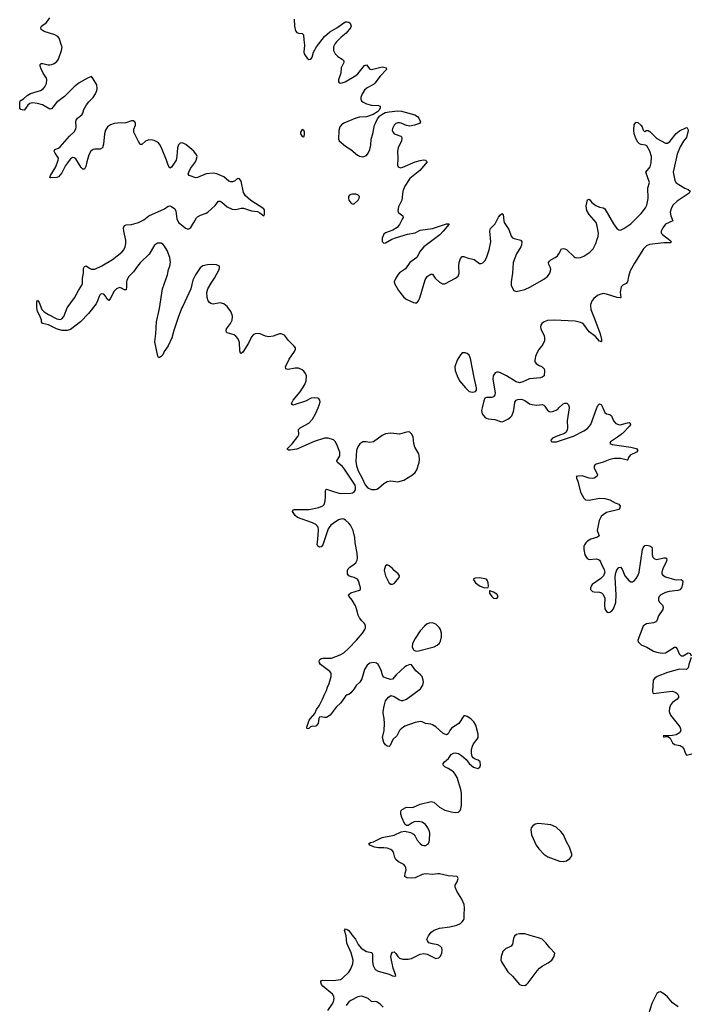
# Model space of a CAD drawing. Header units: inches. Extents: x 1682510 to 1839368, y 640758 to 791543.
# Tile 127 of 186: x 1818125 to 1825833, y 653142 to 664463. Entities that reach past the tile are written whole.
import ezdxf

# ---------------------------------------------------------------- set-up
doc = ezdxf.new("R2010")
doc.units = ezdxf.units.IN
doc.header["$MEASUREMENT"] = 0
for name, color, linetype in [('B8616', 7, 'Continuous'), ('B8625', 7, 'Continuous'), ('B8626', 7, 'Continuous')]:
    doc.layers.add(name, color=color, linetype=linetype)

msp = doc.modelspace()

# ---------------------------------------------------------------- linework, layer by layer
at = {"layer": 'B8616', "color": 6, "elevation": 400}
for points in [[(1820000, 663044), (1819990, 663046), (1819970, 663043), (1819950, 663024), (1819940, 662990), (1819930, 662890), (1819922, 662850), (1819870, 662768), (1819850, 662756), (1819830, 662790), (1819814, 662850), (1819755, 662990), (1819733, 663032), (1819716, 663050), (1819670, 663074), (1819650, 663080), (1819610, 663082), (1819570, 663067), (1819530, 663027), (1819510, 663030), (1819490, 663061), (1819437, 663170), (1819436, 663204), (1819454, 663250), (1819457, 663270), (1819450, 663290), (1819430, 663302), (1819410, 663300), (1819344, 663276), (1819250, 663275), (1819210, 663271), (1819170, 663256), (1819134, 663230), (1819110, 663192), (1819098, 663150), (1819087, 663033), (1819077, 662990), (1819050, 662976), (1818990, 662976), (1818971, 662970), (1818943, 662950), (1818919, 662910), (1818896, 662830), (1818885, 662775), (1818870, 662746), (1818850, 662745), (1818830, 662765), (1818770, 662862), (1818750, 662875), (1818730, 662878), (1818710, 662863), (1818652, 662788), (1818610, 662704), (1818570, 662656), (1818550, 662647), (1818484, 662644), (1818470, 662650), (1818477, 662670), (1818539, 662770), (1818568, 662850), (1818569, 662870), (1818563, 662883), (1818531, 662930), (1818522, 662950), (1818530, 662970), (1818570, 662985), (1818590, 663001), (1818697, 663123), (1818750, 663175), (1818770, 663210), (1818772, 663230), (1818768, 663288), (1818775, 663310), (1818790, 663330), (1818838, 663370), (1818849, 663390), (1818862, 663430), (1818894, 663486), (1818920, 663520), (1818970, 663570), (1818996, 663610), (1819013, 663650), (1819017, 663670), (1819010, 663714), (1818970, 663785), (1818950, 663810), (1818910, 663793), (1818810, 663737), (1818750, 663692), (1818640, 663580), (1818548, 663510), (1818510, 663461), (1818490, 663440), (1818482, 663438), (1818470, 663436), (1818386, 663486), (1818330, 663500), (1818270, 663506), (1818241, 663499), (1818218, 663482), (1818190, 663441), (1818175, 663425), (1818154, 663426), (1818137, 663430), (1818125, 663445), (1818127, 663513), (1818130, 663530), (1818170, 663554), (1818210, 663590), (1818250, 663613), (1818365, 663650), (1818394, 663670), (1818412, 663690), (1818433, 663730), (1818438, 663770), (1818433, 663790), (1818394, 663850), (1818370, 663900), (1818360, 663930), (1818359, 663950), (1818370, 663961), (1818390, 663961), (1818450, 663944), (1818470, 663943), (1818493, 663947), (1818520, 663960), (1818550, 663981), (1818570, 664010), (1818607, 664110), (1818611, 664150), (1818607, 664167), (1818578, 664250), (1818563, 664270), (1818530, 664290), (1818406, 664326), (1818373, 664350), (1818366, 664374), (1818376, 664390), (1818433, 664430), (1818470, 664484)], [(1820000, 661171), (1819990, 661149), (1819949, 661050), (1819897, 660890), (1819875, 660805), (1819830, 660714), (1819784, 660650), (1819769, 660610), (1819752, 660590), (1819730, 660578), (1819721, 660581), (1819713, 660593), (1819679, 660759), (1819691, 660850), (1819698, 660990), (1819730, 661141), (1819765, 661370), (1819823, 661530), (1819837, 661590), (1819852, 661630), (1819858, 661670), (1819852, 661730), (1819821, 661810), (1819790, 661859), (1819770, 661882), (1819750, 661893), (1819710, 661892), (1819676, 661870), (1819613, 661767), (1819510, 661669), (1819477, 661630), (1819434, 661566), (1819381, 661510), (1819358, 661470), (1819352, 661450), (1819354, 661386), (1819350, 661359), (1819330, 661359), (1819296, 661376), (1819270, 661383), (1819236, 661370), (1819210, 661340), (1819170, 661260), (1819150, 661235), (1819130, 661250), (1819110, 661285), (1819090, 661306), (1819070, 661312), (1819050, 661304), (1819038, 661282), (1819020, 661230), (1819002, 661198), (1818914, 661086), (1818822, 660990), (1818710, 660900), (1818670, 660888), (1818610, 660890), (1818547, 660910), (1818455, 660955), (1818386, 660970), (1818376, 660990), (1818374, 661010), (1818360, 661050), (1818329, 661110), (1818321, 661150), (1818322, 661218), (1818324, 661230), (1818330, 661237), (1818350, 661213), (1818380, 661130), (1818404, 661104), (1818454, 661074), (1818550, 661025), (1818590, 661015), (1818610, 661023), (1818631, 661049), (1818672, 661150), (1818755, 661265), (1818800, 661350), (1818838, 661410), (1818845, 661430), (1818847, 661493), (1818858, 661550), (1818857, 661603), (1818870, 661624), (1818890, 661632), (1818926, 661606), (1818950, 661596), (1818990, 661596), (1819070, 661632), (1819190, 661706), (1819298, 661790), (1819321, 661819), (1819337, 661850), (1819345, 661890), (1819346, 661930), (1819323, 662030), (1819319, 662070), (1819330, 662096), (1819350, 662104), (1819410, 662109), (1819490, 662130), (1819550, 662162), (1819610, 662207), (1819790, 662290), (1819830, 662318), (1819850, 662324), (1819870, 662317), (1819907, 662287), (1819920, 662260), (1819930, 662174), (1819950, 662130), (1820000, 662092)]]:
    msp.add_lwpolyline(points, dxfattribs=at)
at = {"layer": 'B8625', "color": 6, "elevation": 400}
for points in [[(1821668, 653072), (1821717, 653143), (1821732, 653170), (1821741, 653210), (1821737, 653230), (1821719, 653259), (1821610, 653350), (1821594, 653370), (1821585, 653395), (1821588, 653412), (1821610, 653419), (1821730, 653417), (1821812, 653428), (1821836, 653444), (1821909, 653511), (1821931, 653549), (1821953, 653607), (1821958, 653650), (1821934, 653734), (1821885, 653845), (1821878, 653930), (1821859, 653990), (1821869, 654010), (1821890, 654003), (1821910, 653989), (1821941, 653941), (1821986, 653890), (1822014, 653830), (1822050, 653788), (1822110, 653748), (1822170, 653736), (1822176, 653730), (1822182, 653710), (1822179, 653630), (1822188, 653590), (1822210, 653544), (1822244, 653524), (1822370, 653490), (1822410, 653469), (1822435, 653465), (1822448, 653472), (1822416, 653556), (1822392, 653688), (1822397, 653723), (1822410, 653743), (1822430, 653746), (1822450, 653725), (1822471, 653691), (1822490, 653673), (1822530, 653660), (1822590, 653661), (1822630, 653668), (1822730, 653717), (1822770, 653727), (1822810, 653718), (1822910, 653670), (1822942, 653678), (1822963, 653697), (1822977, 653730), (1822982, 653770), (1822976, 653790), (1822957, 653810), (1822930, 653826), (1822870, 653836), (1822829, 653850), (1822812, 653870), (1822806, 653890), (1822822, 653930), (1822854, 653970), (1822890, 653995), (1822950, 654017), (1823070, 654034), (1823150, 654053), (1823190, 654072), (1823211, 654089), (1823225, 654110), (1823232, 654130), (1823235, 654165), (1823238, 654250), (1823233, 654290), (1823208, 654350), (1823150, 654441), (1823129, 654490), (1823129, 654510), (1823152, 654550), (1823166, 654590), (1823153, 654610), (1823050, 654620), (1822950, 654641), (1822930, 654643), (1822870, 654635), (1822790, 654643), (1822750, 654634), (1822670, 654596), (1822630, 654591), (1822576, 654596), (1822553, 654613), (1822554, 654650), (1822566, 654690), (1822565, 654710), (1822556, 654730), (1822539, 654750), (1822479, 654779), (1822448, 654808), (1822435, 654830), (1822421, 654890), (1822408, 654910), (1822390, 654923), (1822350, 654937), (1822310, 654942), (1822250, 654940), (1822202, 654950), (1822150, 654970), (1822139, 654990), (1822157, 655003), (1822190, 655010), (1822290, 655061), (1822430, 655085), (1822510, 655124), (1822550, 655133), (1822617, 655117), (1822650, 655098), (1822670, 655074), (1822694, 655030), (1822728, 654990), (1822750, 654972), (1822770, 654967), (1822790, 654969), (1822822, 654990), (1822833, 655010), (1822837, 655030), (1822838, 655110), (1822834, 655130), (1822818, 655170), (1822790, 655210), (1822750, 655235), (1822710, 655243), (1822661, 655239), (1822638, 655230), (1822590, 655199), (1822570, 655199), (1822553, 655213), (1822518, 655290), (1822506, 655330), (1822505, 655355), (1822509, 655370), (1822520, 655380), (1822570, 655407), (1822630, 655404), (1822650, 655409), (1822730, 655442), (1822854, 655474), (1822885, 655465), (1822950, 655407), (1823010, 655376), (1823090, 655354), (1823132, 655348), (1823167, 655353), (1823186, 655370), (1823196, 655390), (1823205, 655430), (1823203, 655570), (1823197, 655610), (1823154, 655750), (1823132, 655790), (1823110, 655816), (1823050, 655854), (1823011, 655871), (1822992, 655890), (1822992, 655910), (1823009, 655931), (1823052, 655968), (1823084, 656016), (1823110, 656030), (1823130, 656033), (1823170, 656025), (1823203, 656003), (1823255, 655955), (1823291, 655910), (1823341, 655870), (1823390, 655855), (1823413, 655867), (1823422, 655890), (1823416, 655930), (1823395, 655950), (1823362, 655962), (1823337, 655977), (1823326, 655990), (1823318, 656030), (1823318, 656070), (1823330, 656110), (1823343, 656137), (1823385, 656190), (1823394, 656210), (1823393, 656250), (1823368, 656350), (1823346, 656390), (1823310, 656426), (1823270, 656452), (1823250, 656459), (1823230, 656457), (1823172, 656370), (1823090, 656319), (1823069, 656291), (1823050, 656252), (1823030, 656241), (1823010, 656247), (1822990, 656260), (1822910, 656333), (1822870, 656357), (1822850, 656363), (1822790, 656370), (1822750, 656389), (1822732, 656392), (1822670, 656384), (1822550, 656339), (1822508, 656310), (1822489, 656290), (1822460, 656230), (1822415, 656185), (1822383, 656117), (1822370, 656105), (1822350, 656111), (1822330, 656125), (1822310, 656152), (1822294, 656210), (1822314, 656290), (1822320, 656370), (1822316, 656430), (1822302, 656490), (1822302, 656510), (1822313, 656570), (1822331, 656630), (1822365, 656675), (1822390, 656691), (1822430, 656682), (1822490, 656641), (1822510, 656635), (1822530, 656635), (1822570, 656649), (1822733, 656770), (1822759, 656810), (1822767, 656850), (1822764, 656870), (1822750, 656910), (1822733, 656930), (1822678, 656978), (1822630, 657044), (1822610, 657049), (1822570, 657035), (1822550, 657022), (1822453, 656930), (1822410, 656881), (1822390, 656876), (1822347, 656887), (1822310, 656905), (1822300, 656920), (1822275, 656990), (1822246, 657050), (1822226, 657066), (1822190, 657073), (1822150, 657065), (1822120, 657040), (1822090, 656990), (1822056, 656884), (1822035, 656845), (1821993, 656807), (1821970, 656770), (1821930, 656723), (1821910, 656706), (1821890, 656700), (1821870, 656684), (1821817, 656610), (1821763, 656557), (1821694, 656466), (1821650, 656438), (1821630, 656438), (1821590, 656449), (1821570, 656444), (1821562, 656430), (1821555, 656370), (1821530, 656342), (1821510, 656338), (1821490, 656342), (1821467, 656333), (1821450, 656315), (1821429, 656309), (1821425, 656330), (1821453, 656410), (1821466, 656430), (1821516, 656484), (1821537, 656530), (1821566, 656574), (1821605, 656650), (1821623, 656697), (1821652, 656750), (1821664, 656790), (1821682, 656830), (1821704, 656910), (1821705, 656950), (1821691, 656970), (1821583, 657050), (1821570, 657070), (1821568, 657090), (1821574, 657106), (1821590, 657117), (1821610, 657121), (1821710, 657123), (1821810, 657159), (1821850, 657183), (1821910, 657237), (1821997, 657330), (1822064, 657410), (1822091, 657450), (1822099, 657470), (1822101, 657490), (1822096, 657510), (1822086, 657526), (1822056, 657550), (1822030, 657584), (1822017, 657617), (1821998, 657690), (1821984, 657724), (1821947, 657787), (1821912, 657830), (1821903, 657850), (1821930, 657873), (1822030, 657902), (1822041, 657910), (1822043, 657930), (1822020, 658010), (1822006, 658030), (1821970, 658050), (1821937, 658057), (1821910, 658070), (1821893, 658093), (1821892, 658130), (1821901, 658150), (1821920, 658170), (1821970, 658202), (1821990, 658220), (1822005, 658250), (1822008, 658272), (1822005, 658330), (1821981, 658450), (1821978, 658510), (1821956, 658590), (1821928, 658650), (1821910, 658673), (1821869, 658710), (1821850, 658720), (1821830, 658723), (1821790, 658712), (1821729, 658671), (1821703, 658650), (1821672, 658610), (1821610, 658426), (1821590, 658404), (1821570, 658398), (1821550, 658409), (1821543, 658430), (1821552, 658488), (1821559, 658599), (1821555, 658630), (1821545, 658645), (1821530, 658658), (1821490, 658677), (1821318, 658738), (1821290, 658762), (1821259, 658810), (1821270, 658826), (1821278, 658830), (1821451, 658831), (1821565, 658855), (1821608, 658872), (1821624, 658890), (1821633, 658910), (1821641, 658970), (1821639, 659041), (1821643, 659057), (1821650, 659065), (1821730, 659037), (1821810, 659017), (1821930, 659018), (1821950, 659023), (1821970, 659035), (1821983, 659057), (1821986, 659090), (1821979, 659110), (1821850, 659306), (1821830, 659330), (1821777, 659370), (1821770, 659390), (1821803, 659450), (1821806, 659470), (1821803, 659490), (1821770, 659579), (1821750, 659612), (1821730, 659631), (1821670, 659653), (1821630, 659652), (1821510, 659613), (1821310, 659526), (1821232, 659512), (1821213, 659513), (1821202, 659522), (1821198, 659530), (1821255, 659585), (1821322, 659670), (1821334, 659694), (1821330, 659752), (1821349, 659771), (1821450, 659825), (1821490, 659870), (1821523, 659930), (1821554, 660000)], [(1823441, 660000), (1823435, 659970), (1823441, 659930), (1823470, 659894), (1823490, 659880), (1823510, 659874), (1823586, 659866), (1823650, 659843), (1823670, 659841), (1823690, 659846), (1823737, 659870), (1823768, 659892), (1823783, 659910), (1823801, 659959), (1823807, 660000)], [(1824174, 660000), (1824190, 659973), (1824210, 659960), (1824230, 659956), (1824250, 659958), (1824290, 659975), (1824313, 659990), (1824324, 660000)], [(1824439, 660000), (1824419, 659850), (1824423, 659770), (1824417, 659743), (1824402, 659718), (1824379, 659701), (1824330, 659688), (1824248, 659650), (1824231, 659630), (1824234, 659614), (1824248, 659608), (1824295, 659610), (1824490, 659673), (1824610, 659736), (1824650, 659763), (1824691, 659810), (1824759, 660000)], [(1824827, 660000), (1824850, 659946), (1824870, 659933), (1824910, 659925), (1824929, 659910), (1824950, 659850), (1824979, 659819), (1825007, 659807), (1825026, 659806), (1825110, 659829), (1825131, 659831), (1825144, 659824), (1825147, 659810), (1825134, 659790), (1825055, 659705), (1824998, 659662), (1824915, 659610), (1824907, 659590), (1824937, 659577), (1825150, 659548), (1825210, 659533), (1825217, 659530), (1825232, 659510), (1825215, 659490), (1825144, 659456), (1825123, 659430), (1825116, 659404), (1825110, 659400), (1825030, 659417), (1824962, 659418), (1824910, 659407), (1824830, 659374), (1824741, 659350), (1824728, 659330), (1824728, 659310), (1824768, 659230), (1824760, 659210), (1824730, 659193), (1824710, 659188), (1824670, 659190), (1824590, 659217), (1824545, 659215), (1824522, 659210), (1824526, 659206), (1824525, 659190), (1824539, 659159), (1824571, 659030), (1824610, 658963), (1824630, 658943), (1824670, 658938), (1824790, 658961), (1824850, 658958), (1824910, 658944), (1824970, 658909), (1825013, 658893), (1825027, 658870), (1825024, 658850), (1825010, 658830), (1824870, 658797), (1824830, 658772), (1824810, 658750), (1824786, 658706), (1824762, 658590), (1824786, 658530), (1824768, 658512), (1824689, 658491), (1824650, 658467), (1824632, 658450), (1824616, 658424), (1824610, 658410), (1824609, 658370), (1824621, 658310), (1824648, 658268), (1824670, 658258), (1824750, 658264), (1824777, 658257), (1824789, 658249), (1824801, 658230), (1824817, 658190), (1824843, 658143), (1824849, 658110), (1824835, 658070), (1824803, 658037), (1824707, 657970), (1824692, 657950), (1824686, 657930), (1824688, 657910), (1824710, 657890), (1824730, 657884), (1824790, 657880), (1824812, 657872), (1824833, 657853), (1824850, 657810), (1824846, 657730), (1824851, 657691), (1824870, 657658), (1824890, 657646), (1824910, 657652), (1824930, 657665), (1824950, 657688), (1824977, 657763), (1824983, 657850), (1824969, 658051), (1824973, 658090), (1824990, 658136), (1825010, 658163), (1825030, 658167), (1825050, 658146), (1825082, 658070), (1825130, 658013), (1825150, 658001), (1825170, 658001), (1825190, 658015), (1825210, 658037), (1825230, 658070), (1825244, 658110), (1825285, 658370), (1825291, 658389), (1825310, 658419), (1825330, 658421), (1825370, 658413), (1825390, 658399), (1825396, 658376), (1825394, 658310), (1825404, 658284), (1825423, 658263), (1825450, 658255), (1825530, 658274), (1825550, 658275), (1825559, 658270), (1825562, 658250), (1825557, 658230), (1825518, 658150), (1825505, 658110), (1825506, 658090), (1825516, 658076), (1825550, 658058), (1825650, 658028), (1825676, 658024), (1825730, 658026), (1825748, 658010), (1825744, 657970), (1825732, 657930), (1825712, 657908), (1825690, 657900), (1825591, 657889), (1825550, 657878), (1825493, 657850), (1825474, 657830), (1825466, 657810), (1825466, 657790), (1825474, 657770), (1825515, 657730), (1825521, 657710), (1825518, 657682), (1825466, 657610), (1825450, 657553), (1825439, 657541), (1825411, 657529), (1825330, 657517), (1825310, 657507), (1825293, 657490), (1825230, 657330), (1825235, 657310), (1825270, 657277), (1825332, 657250), (1825410, 657204), (1825445, 657190), (1825510, 657178), (1825550, 657182), (1825650, 657247), (1825668, 657248), (1825684, 657230), (1825704, 657170), (1825727, 657150), (1825750, 657150), (1825810, 657184), (1825830, 657176), (1825843, 657150)], [(1825845, 657130), (1825817, 657050), (1825809, 657011), (1825791, 656990), (1825710, 656994), (1825570, 656957), (1825452, 656910), (1825420, 656890), (1825408, 656870), (1825399, 656739), (1825402, 656722), (1825410, 656714), (1825590, 656739), (1825630, 656741), (1825666, 656726), (1825685, 656710), (1825698, 656690), (1825698, 656670), (1825682, 656650), (1825630, 656614), (1825610, 656590), (1825596, 656550), (1825592, 656510), (1825607, 656467), (1825713, 656333), (1825722, 656310), (1825725, 656290), (1825710, 656264), (1825670, 656241), (1825630, 656232), (1825522, 656230), (1825530, 656214), (1825550, 656222), (1825580, 656220), (1825601, 656201), (1825629, 656150), (1825650, 656130), (1825716, 656116), (1825741, 656101), (1825758, 656078), (1825774, 656034), (1825790, 656006), (1825850, 656022)], [(1825694, 653114), (1825630, 653157), (1825570, 653226), (1825530, 653264), (1825490, 653285), (1825470, 653281), (1825450, 653265), (1825392, 653150), (1825353, 653030)], [(1822304, 653110), (1822270, 653143), (1822230, 653169), (1822210, 653173), (1822190, 653170), (1822170, 653176), (1822129, 653209), (1822070, 653233), (1822050, 653235), (1822010, 653227), (1821930, 653186), (1821910, 653170), (1821876, 653130)]]:
    msp.add_lwpolyline(points, dxfattribs=at)
for points in [[(1822590, 659724), (1822570, 659720), (1822490, 659697), (1822390, 659711), (1822330, 659703), (1822290, 659683), (1822190, 659608), (1822150, 659601), (1822109, 659611), (1822070, 659609), (1822035, 659585), (1822010, 659551), (1821998, 659510), (1821989, 659389), (1821995, 659335), (1822015, 659275), (1822063, 659190), (1822096, 659116), (1822117, 659090), (1822136, 659076), (1822170, 659062), (1822210, 659061), (1822230, 659066), (1822250, 659077), (1822309, 659131), (1822350, 659153), (1822390, 659161), (1822470, 659149), (1822540, 659170), (1822639, 659230), (1822670, 659258), (1822690, 659287), (1822715, 659370), (1822721, 659410), (1822717, 659450), (1822711, 659470), (1822665, 659550), (1822655, 659590), (1822647, 659667), (1822630, 659701), (1822610, 659720)], [(1822350, 658194), (1822330, 658184), (1822318, 658150), (1822315, 658130), (1822330, 658070), (1822370, 657983), (1822390, 657971), (1822410, 657971), (1822430, 657982), (1822473, 658030), (1822485, 658050), (1822489, 658070), (1822477, 658090), (1822430, 658130), (1822410, 658152), (1822370, 658185)], [(1823410, 658045), (1823360, 658040), (1823338, 658030), (1823347, 658010), (1823364, 657990), (1823416, 657950), (1823470, 657931), (1823510, 657934), (1823514, 657950), (1823509, 657990), (1823504, 658010), (1823490, 658032)], [(1823530, 657898), (1823525, 657895), (1823527, 657870), (1823551, 657830), (1823570, 657811), (1823610, 657807), (1823623, 657830), (1823610, 657857), (1823570, 657881)], [(1822870, 657528), (1822830, 657524), (1822810, 657515), (1822779, 657490), (1822730, 657436), (1822670, 657350), (1822640, 657290), (1822636, 657250), (1822654, 657214), (1822684, 657204), (1822710, 657205), (1822890, 657253), (1822925, 657270), (1822950, 657293), (1822962, 657318), (1822974, 657366), (1822974, 657410), (1822962, 657450), (1822950, 657470), (1822910, 657513)], [(1824090, 655221), (1824050, 655214), (1824024, 655196), (1824004, 655170), (1823999, 655150), (1824008, 655092), (1824062, 654970), (1824094, 654930), (1824150, 654870), (1824197, 654837), (1824330, 654789), (1824370, 654783), (1824390, 654786), (1824410, 654792), (1824450, 654820), (1824470, 654850), (1824472, 654870), (1824443, 654950), (1824409, 655009), (1824374, 655090), (1824346, 655130), (1824290, 655178), (1824230, 655207)], [(1823870, 653953), (1823835, 653945), (1823813, 653927), (1823802, 653898), (1823790, 653834), (1823775, 653810), (1823710, 653780), (1823678, 653750), (1823660, 653690), (1823657, 653650), (1823663, 653630), (1823736, 653516), (1823790, 653464), (1823870, 653371), (1823890, 653362), (1823930, 653360), (1823950, 653370), (1823970, 653388), (1824072, 653528), (1824101, 653559), (1824130, 653582), (1824200, 653620), (1824241, 653650), (1824270, 653690), (1824276, 653730), (1824218, 653790), (1824174, 653850), (1824130, 653892), (1824090, 653907), (1824030, 653920), (1823930, 653951)]]:
    msp.add_lwpolyline(points, close=True, dxfattribs=at)
at = {"layer": 'B8626', "color": 6, "elevation": 400}
for points in [[(1821281, 664470), (1821282, 664390), (1821295, 664335), (1821310, 664318), (1821330, 664310), (1821370, 664304), (1821388, 664288), (1821391, 664230), (1821400, 664170), (1821390, 664090), (1821396, 664070), (1821410, 664046), (1821430, 664020), (1821450, 664004), (1821470, 664008), (1821487, 664033), (1821503, 664090), (1821535, 664150), (1821629, 664271), (1821690, 664323), (1821772, 664368), (1821850, 664427), (1821870, 664437), (1821890, 664440), (1821910, 664436), (1821923, 664423), (1821933, 664390), (1821929, 664370), (1821877, 664310), (1821819, 664261), (1821768, 664210), (1821750, 664189), (1821733, 664150), (1821733, 664110), (1821751, 664070), (1821781, 664041), (1821830, 664010), (1821849, 663990), (1821851, 663970), (1821821, 663910), (1821817, 663850), (1821790, 663770), (1821789, 663749), (1821797, 663737), (1821810, 663732), (1821830, 663736), (1821865, 663750), (1821990, 663821), (1822010, 663839), (1822090, 663936), (1822110, 663943), (1822150, 663895), (1822169, 663889), (1822290, 663920), (1822310, 663919), (1822337, 663910), (1822340, 663890), (1822267, 663813), (1822207, 663733), (1822190, 663718), (1822119, 663681), (1822090, 663654), (1822060, 663610), (1822045, 663570), (1822045, 663550), (1822055, 663530), (1822074, 663514), (1822110, 663495), (1822170, 663482), (1822250, 663477), (1822270, 663470), (1822269, 663450), (1822255, 663425), (1822236, 663404), (1822188, 663372), (1822110, 663348), (1822030, 663342), (1821990, 663332), (1821850, 663272), (1821825, 663255), (1821805, 663230), (1821792, 663190), (1821789, 663089), (1821797, 663070), (1821870, 663010), (1821932, 662970), (1822007, 662907), (1822030, 662893), (1822070, 662886), (1822110, 662903), (1822132, 662928), (1822150, 662972), (1822160, 663020), (1822165, 663090), (1822184, 663150), (1822205, 663250), (1822217, 663283), (1822238, 663322), (1822263, 663357), (1822286, 663374), (1822325, 663395), (1822370, 663405), (1822470, 663415), (1822512, 663412), (1822667, 663370), (1822699, 663350), (1822713, 663330), (1822731, 663290), (1822721, 663270), (1822663, 663250), (1822610, 663239), (1822570, 663246), (1822510, 663273), (1822490, 663278), (1822470, 663276), (1822450, 663268), (1822430, 663251), (1822410, 663213), (1822408, 663190), (1822413, 663173), (1822430, 663150), (1822505, 663125), (1822515, 663115), (1822519, 663099), (1822515, 663070), (1822476, 662990), (1822468, 662952), (1822472, 662870), (1822469, 662789), (1822476, 662770), (1822501, 662761), (1822530, 662766), (1822670, 662828), (1822730, 662845), (1822770, 662851), (1822788, 662848), (1822810, 662830), (1822725, 662730), (1822610, 662636), (1822552, 662548), (1822528, 662490), (1822517, 662390), (1822480, 662310), (1822471, 662270), (1822474, 662250), (1822481, 662241), (1822528, 662210), (1822531, 662190), (1822523, 662170), (1822491, 662109), (1822465, 662075), (1822415, 662045), (1822330, 662012), (1822310, 661996), (1822293, 661950), (1822293, 661913), (1822310, 661894), (1822330, 661898), (1822402, 661938), (1822445, 661955), (1822584, 661996), (1822670, 662014), (1822730, 662045), (1822870, 662061), (1823030, 662115), (1823050, 662118), (1823056, 662116), (1823058, 662110), (1822994, 662030), (1822953, 661990), (1822770, 661852), (1822730, 661803), (1822689, 661730), (1822610, 661670), (1822560, 661600), (1822490, 661551), (1822470, 661529), (1822447, 661493), (1822431, 661450), (1822432, 661430), (1822478, 661350), (1822536, 661276), (1822569, 661250), (1822650, 661212), (1822670, 661206), (1822690, 661208), (1822710, 661230), (1822730, 661278), (1822787, 661473), (1822810, 661509), (1822830, 661526), (1822850, 661538), (1822870, 661536), (1822899, 661490), (1822950, 661447), (1822986, 661426), (1823010, 661427), (1823135, 661490), (1823166, 661514), (1823177, 661550), (1823172, 661630), (1823176, 661670), (1823190, 661719), (1823210, 661740), (1823230, 661742), (1823270, 661726), (1823347, 661707), (1823410, 661660), (1823430, 661659), (1823450, 661667), (1823470, 661690), (1823490, 661724), (1823523, 661817), (1823540, 661910), (1823530, 662030), (1823536, 662064), (1823590, 662118), (1823630, 662194), (1823650, 662220), (1823670, 662235), (1823684, 662224), (1823689, 662150), (1823695, 662130), (1823747, 662050), (1823773, 661973), (1823790, 661956), (1823810, 661946), (1823887, 661930), (1823895, 661910), (1823893, 661870), (1823887, 661850), (1823835, 661770), (1823796, 661670), (1823790, 661550), (1823773, 661450), (1823776, 661410), (1823784, 661384), (1823803, 661350), (1823830, 661338), (1823930, 661360), (1823995, 661390), (1824150, 661479), (1824190, 661510), (1824218, 661550), (1824230, 661590), (1824227, 661610), (1824207, 661650), (1824204, 661670), (1824213, 661687), (1824230, 661704), (1824280, 661730), (1824308, 661750), (1824324, 661770), (1824353, 661827), (1824370, 661833), (1824390, 661830), (1824410, 661820), (1824498, 661738), (1824510, 661729), (1824530, 661724), (1824570, 661729), (1824610, 661746), (1824679, 661790), (1824718, 661830), (1824749, 661890), (1824758, 661930), (1824775, 661970), (1824777, 662010), (1824763, 662090), (1824751, 662130), (1824670, 662225), (1824645, 662270), (1824636, 662324), (1824650, 662392), (1824670, 662401), (1824702, 662362), (1824746, 662326), (1824790, 662306), (1824830, 662300), (1824849, 662289), (1824950, 662115), (1824990, 662063), (1825010, 662047), (1825030, 662043), (1825070, 662061), (1825150, 662115), (1825270, 662236), (1825318, 662302), (1825332, 662330), (1825349, 662409), (1825347, 662530), (1825364, 662590), (1825324, 662710), (1825371, 662770), (1825383, 662817), (1825386, 662890), (1825369, 662950), (1825332, 663012), (1825319, 663019), (1825270, 663027), (1825250, 663036), (1825230, 663055), (1825210, 663090), (1825188, 663150), (1825183, 663197), (1825187, 663253), (1825202, 663278), (1825210, 663285), (1825230, 663281), (1825266, 663250), (1825281, 663230), (1825290, 663194), (1825310, 663174), (1825326, 663190), (1825350, 663190), (1825370, 663178), (1825413, 663130), (1825450, 663098), (1825550, 663045), (1825570, 663043), (1825599, 663061), (1825670, 663154), (1825710, 663186), (1825790, 663223), (1825799, 663219), (1825805, 663205), (1825808, 663190), (1825790, 663110), (1825755, 663065), (1825718, 663002), (1825683, 662917), (1825638, 662710), (1825656, 662616), (1825669, 662589), (1825770, 662525), (1825809, 662509), (1825830, 662490), (1825819, 662470), (1825682, 662378), (1825633, 662330), (1825612, 662290), (1825603, 662250), (1825609, 662210), (1825633, 662150), (1825549, 662111), (1825516, 662070), (1825497, 662030), (1825499, 662010), (1825512, 661992), (1825597, 661930), (1825616, 661910), (1825614, 661906), (1825602, 661898), (1825530, 661899), (1825363, 661877), (1825330, 661863), (1825295, 661830), (1825190, 661665), (1825144, 661576), (1825122, 661510), (1825112, 661448), (1825098, 661430), (1825057, 661410), (1825040, 661390), (1825026, 661330), (1825033, 661270), (1825030, 661264), (1824992, 661268), (1824870, 661309), (1824830, 661314), (1824795, 661305), (1824768, 661292), (1824723, 661257), (1824705, 661235), (1824687, 661190), (1824685, 661170), (1824690, 661130), (1824737, 661017), (1824797, 660850), (1824813, 660787), (1824814, 660766), (1824810, 660755), (1824804, 660764), (1824790, 660766), (1824742, 660822), (1824670, 660876), (1824610, 660959), (1824590, 660974), (1824570, 660981), (1824510, 660996), (1824268, 661008), (1824190, 661004), (1824153, 660990), (1824127, 660970), (1824115, 660950), (1824110, 660930), (1824114, 660910), (1824155, 660830), (1824159, 660810), (1824156, 660770), (1824138, 660730), (1824093, 660670), (1824069, 660630), (1824053, 660590), (1824045, 660550), (1824048, 660530), (1824063, 660510), (1824090, 660490), (1824132, 660470), (1824154, 660450), (1824159, 660430), (1824152, 660368), (1824130, 660352), (1824113, 660347), (1823985, 660335), (1823910, 660299), (1823870, 660288), (1823830, 660301), (1823721, 660370), (1823650, 660403), (1823630, 660411), (1823610, 660412), (1823590, 660402), (1823569, 660370), (1823564, 660330), (1823589, 660171), (1823588, 660150), (1823570, 660125), (1823550, 660119), (1823490, 660118), (1823470, 660110), (1823459, 660081), (1823441, 660000)], [(1820000, 662092), (1820030, 662068), (1820050, 662058), (1820070, 662059), (1820090, 662074), (1820128, 662130), (1820156, 662184), (1820170, 662198), (1820203, 662217), (1820270, 662237), (1820288, 662250), (1820370, 662328), (1820410, 662376), (1820430, 662377), (1820450, 662366), (1820510, 662313), (1820566, 662286), (1820610, 662282), (1820670, 662296), (1820696, 662296), (1820790, 662266), (1820857, 662257), (1820884, 662244), (1820930, 662207), (1820938, 662222), (1820940, 662240), (1820938, 662270), (1820930, 662289), (1820783, 662383), (1820720, 662440), (1820697, 662477), (1820670, 662605), (1820650, 662634), (1820630, 662638), (1820592, 662608), (1820570, 662600), (1820550, 662598), (1820527, 662607), (1820470, 662655), (1820390, 662691), (1820350, 662699), (1820270, 662692), (1820170, 662648), (1820150, 662645), (1820072, 662672), (1820063, 662690), (1820067, 662710), (1820089, 662751), (1820145, 662830), (1820154, 662850), (1820163, 662890), (1820158, 662910), (1820127, 662950), (1820033, 663030), (1820010, 663041), (1820000, 663044)], [(1821554, 660000), (1821568, 660030), (1821578, 660070), (1821573, 660090), (1821565, 660105), (1821553, 660113), (1821510, 660117), (1821477, 660110), (1821410, 660077), (1821270, 660031), (1821257, 660037), (1821250, 660049), (1821270, 660090), (1821350, 660184), (1821403, 660270), (1821419, 660310), (1821420, 660370), (1821410, 660396), (1821390, 660422), (1821370, 660438), (1821330, 660456), (1821290, 660457), (1821210, 660442), (1821183, 660450), (1821181, 660470), (1821221, 660559), (1821285, 660650), (1821294, 660674), (1821294, 660690), (1821281, 660710), (1821215, 660775), (1821170, 660836), (1821130, 660852), (1821110, 660851), (1821037, 660823), (1820990, 660815), (1820950, 660825), (1820890, 660853), (1820864, 660856), (1820830, 660851), (1820810, 660839), (1820790, 660817), (1820756, 660744), (1820690, 660639), (1820670, 660625), (1820663, 660630), (1820656, 660656), (1820650, 660750), (1820635, 660795), (1820610, 660825), (1820590, 660840), (1820510, 660862), (1820502, 660870), (1820497, 660890), (1820503, 660910), (1820547, 660970), (1820566, 661010), (1820571, 661050), (1820568, 661068), (1820550, 661110), (1820510, 661166), (1820470, 661196), (1820430, 661207), (1820350, 661191), (1820320, 661200), (1820306, 661210), (1820293, 661230), (1820278, 661270), (1820275, 661325), (1820287, 661370), (1820325, 661435), (1820363, 661490), (1820416, 661590), (1820423, 661610), (1820421, 661630), (1820415, 661635), (1820386, 661646), (1820329, 661649), (1820285, 661645), (1820230, 661633), (1820200, 661610), (1820144, 661530), (1820114, 661470), (1820093, 661370), (1820000, 661171)], [(1823807, 660000), (1823815, 660065), (1823830, 660087), (1823850, 660098), (1823890, 660099), (1823913, 660093), (1823930, 660086), (1823986, 660046), (1824010, 660038), (1824070, 660032), (1824130, 660037), (1824150, 660033), (1824161, 660021), (1824174, 660000)], [(1824324, 660000), (1824370, 660045), (1824390, 660054), (1824413, 660053), (1824435, 660035), (1824441, 660010), (1824439, 660000)], [(1824759, 660000), (1824762, 660010), (1824770, 660027), (1824790, 660047), (1824810, 660038), (1824827, 660000)]]:
    msp.add_lwpolyline(points, dxfattribs=at)
for points in [[(1821370, 663199), (1821353, 663170), (1821351, 663150), (1821370, 663122), (1821390, 663116), (1821398, 663142), (1821399, 663170), (1821390, 663193)], [(1821950, 662459), (1821930, 662455), (1821915, 662445), (1821904, 662430), (1821903, 662410), (1821908, 662390), (1821930, 662357), (1821939, 662350), (1821950, 662345), (1821970, 662348), (1822014, 662390), (1822027, 662410), (1822032, 662430), (1822010, 662450), (1821990, 662456)], [(1823246, 660634), (1823210, 660631), (1823190, 660611), (1823154, 660550), (1823127, 660470), (1823129, 660430), (1823152, 660370), (1823182, 660310), (1823250, 660229), (1823290, 660190), (1823330, 660181), (1823350, 660183), (1823365, 660190), (1823375, 660205), (1823376, 660230), (1823348, 660348), (1823308, 660568), (1823290, 660607), (1823270, 660626)]]:
    msp.add_lwpolyline(points, close=True, dxfattribs=at)

doc.saveas('drawing.dxf')
